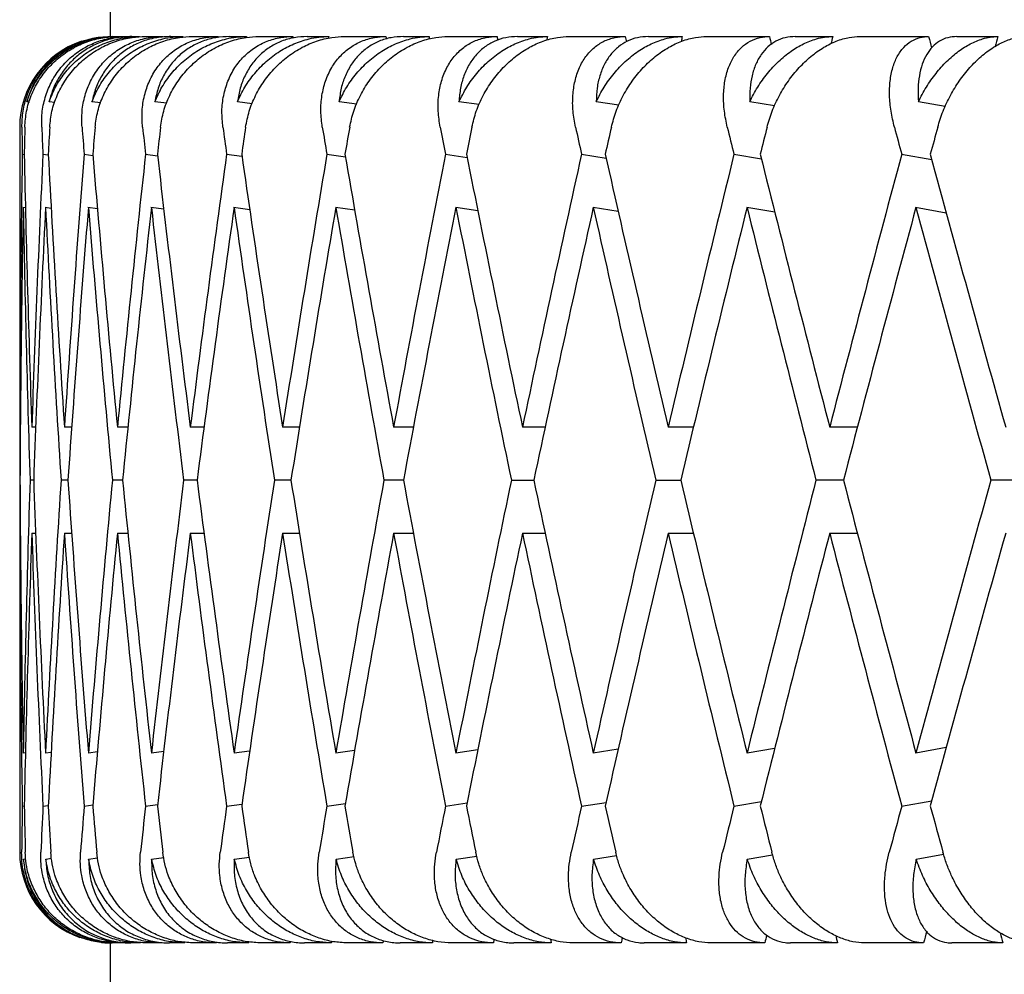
# Model space of a CAD drawing. Header units: millimetres. Extents: x 8 to 740, y 12 to 985.
# Tile 50 of 62: x 595.97 to 601.4, y 572.3 to 577.57. Entities that reach past the tile are written whole.
import ezdxf

# ---------------------------------------------------------------- set-up
doc = ezdxf.new("R2010")
doc.units = ezdxf.units.MM

msp = doc.modelspace()

# ---------------------------------------------------------------- linework, layer by layer
at = {"color": 7, "linetype": 'Continuous', "lineweight": 30}
for p, q in [((596.472, 581.4774), (596.472, 577.4774)), ((596.4839, 577.4774), (596.4456, 577.4743)), ((596.4839, 577.4774), (596.4994, 577.4774)), ((596.514, 577.4774), (596.5645, 577.4774)), ((596.5901, 577.4774), (596.6321, 577.4774)), ((596.6652, 577.4774), (596.7619, 577.4774)), ((596.8059, 577.4774), (596.8739, 577.4774)), ((596.9253, 577.4774), (597.0675, 577.4774)), ((597.1294, 577.4774), (597.2231, 577.4774)), ((597.2923, 577.4774), (597.4789, 577.4774)), ((597.5584, 577.4774), (597.6768, 577.4774)), ((597.7634, 577.4774), (597.9929, 577.4774)), ((598.0893, 577.4774), (598.2318, 577.4774)), ((598.335, 577.4774), (598.6057, 577.4774)), ((598.7184, 577.4774), (598.8837, 577.4774)), ((599.0028, 577.4774), (599.3127, 577.4774)), ((599.4407, 577.4774), (599.6276, 577.4774)), ((599.7617, 577.4774), (600.1084, 577.4774)), ((600.2507, 577.4774), (600.4579, 577.4774)), ((600.606, 577.4774), (600.9868, 577.4774)), ((601.1424, 577.4774), (601.3682, 577.4774)), ((596.0252, 577.1158), (596.0113, 577.1175)), ((596.1661, 577.1137), (596.1344, 577.1175)), ((596.4195, 577.1115), (596.3705, 577.1175)), ((596.7835, 577.1092), (596.7177, 577.1175)), ((597.2554, 577.1069), (597.1734, 577.1175)), ((597.8315, 577.1043), (597.7341, 577.1175)), ((598.5074, 577.1016), (598.3955, 577.1175)), ((599.278, 577.0986), (599.1527, 577.1175)), ((600.1373, 577.0951), (599.9998, 577.1175)), ((601.0788, 577.0912), (600.9304, 577.1175)), ((595.972, 576.9774), (595.972, 575.6147)), ((595.9862, 576.8276), (595.9971, 576.8263)), ((596.1003, 576.8276), (596.1298, 576.824)), ((596.3275, 576.8276), (596.3756, 576.8217)), ((596.6662, 576.8276), (596.7327, 576.8192)), ((597.1138, 576.8276), (597.1982, 576.8166)), ((597.6668, 576.8276), (597.7689, 576.8138)), ((598.3211, 576.8276), (598.4402, 576.8106)), ((599.0717, 576.8276), (599.2071, 576.8071)), ((599.9128, 576.8276), (600.0639, 576.803)), ((600.8381, 576.8276), (601.0042, 576.7981)), ((595.9885, 576.5355), (596.0041, 576.5336)), ((596.1118, 576.5355), (596.146, 576.5313)), ((596.3482, 576.5355), (596.401, 576.529)), ((596.696, 576.5355), (596.767, 576.5266)), ((597.1523, 576.5355), (597.2412, 576.5239)), ((597.7139, 576.5355), (597.8202, 576.5211)), ((598.3786, 576.5351), (598.499, 576.518)), ((599.1368, 576.5351), (599.2735, 576.5145)), ((599.983, 576.5355), (600.1377, 576.5103)), ((600.915, 576.5355), (601.0843, 576.5054)), ((595.9761, 575.3223), (595.9723, 575.3223)), ((596.061, 575.3223), (596.0387, 575.3223)), ((596.2593, 575.3223), (596.2187, 575.3223)), ((596.5697, 575.3223), (596.511, 575.3223)), ((596.9896, 575.3223), (596.9133, 575.3223)), ((597.516, 575.3223), (597.4227, 575.3223)), ((598.1442, 575.3223), (598.0351, 575.3223)), ((598.8706, 575.3223), (598.746, 575.3223)), ((599.6897, 575.3223), (599.55, 575.3223)), ((600.594, 575.3223), (600.4409, 575.3223)), ((595.9735, 575.0299), (595.972, 575.0299)), ((596.0491, 575.0299), (596.029, 575.0299)), ((596.2383, 575.0299), (596.1998, 575.0299)), ((596.5396, 575.0299), (596.4831, 575.0299)), ((596.9508, 575.0299), (596.8766, 575.0299)), ((597.4687, 575.0299), (597.3773, 575.0299)), ((598.0893, 575.0299), (597.9816, 575.0299)), ((598.6847, 575.0299), (598.808, 575.0299)), ((599.4813, 575.0299), (599.6193, 575.0299)), ((600.5169, 575.0299), (600.3654, 575.0299)), ((601.4942, 575.0299), (601.3302, 575.0299)), ((595.9723, 574.7375), (595.9754, 574.7375)), ((596.0387, 574.7375), (596.0603, 574.7375)), ((596.2187, 574.7375), (596.2586, 574.7375)), ((596.511, 574.7375), (596.569, 574.7375)), ((596.9133, 574.7375), (596.989, 574.7375)), ((597.4227, 574.7375), (597.5153, 574.7375)), ((598.0351, 574.7375), (598.1442, 574.7375)), ((598.746, 574.7375), (598.8706, 574.7375)), ((599.55, 574.7375), (599.6891, 574.7375)), ((600.4409, 574.7375), (600.5935, 574.7375)), ((595.972, 574.4452), (595.972, 572.9774)), ((596.0036, 573.5262), (595.9913, 573.5247)), ((596.1456, 573.5284), (596.1146, 573.5247)), ((596.4005, 573.5308), (596.3509, 573.5247)), ((596.7665, 573.5332), (596.6986, 573.5247)), ((597.2408, 573.5358), (597.1549, 573.5247)), ((597.8198, 573.5387), (597.7163, 573.5247)), ((598.499, 573.5418), (598.3786, 573.5247)), ((599.2735, 573.5453), (599.1368, 573.5247)), ((600.1373, 573.5494), (599.985, 573.5247)), ((601.084, 573.5543), (600.9169, 573.5247)), ((595.9862, 573.2323), (595.9971, 573.2336)), ((596.1003, 573.2323), (596.1298, 573.2358)), ((596.3275, 573.2323), (596.3756, 573.2382)), ((596.6662, 573.2323), (596.7327, 573.2406)), ((597.1138, 573.2323), (597.1982, 573.2432)), ((597.6668, 573.2323), (597.7689, 573.2461)), ((598.3211, 573.2323), (598.4402, 573.2492)), ((599.0717, 573.2323), (599.2071, 573.2527)), ((599.9128, 573.2323), (600.0639, 573.2568)), ((600.8381, 573.2323), (601.0042, 573.2617)), ((599.9861, 572.9401), (600.1262, 572.9629)), ((600.9178, 572.9401), (601.0692, 572.9669)), ((595.9927, 572.9401), (596.0059, 572.9417)), ((596.116, 572.9401), (596.1473, 572.9439)), ((596.3523, 572.9401), (596.4015, 572.9461)), ((596.6999, 572.9401), (596.7664, 572.9485)), ((597.1562, 572.9401), (597.2393, 572.9509)), ((597.7176, 572.9401), (597.8165, 572.9535)), ((598.3798, 572.9401), (598.4936, 572.9563)), ((599.1379, 572.9401), (599.2655, 572.9594)), ((596.4242, 572.4797), (596.4371, 572.4786)), ((596.4423, 572.4783), (596.472, 572.4774)), ((596.4759, 572.4774), (596.469, 572.478)), ((596.472, 572.4774), (596.472, 567.6774)), ((596.4759, 572.4774), (596.472, 572.4774)), ((596.5018, 572.4774), (596.4824, 572.4774)), ((596.5603, 572.4774), (596.517, 572.4774)), ((596.6378, 572.4774), (596.5853, 572.4774)), ((596.7544, 572.4774), (596.6715, 572.4774)), ((596.8829, 572.4774), (596.7978, 572.4774)), ((597.0567, 572.4774), (596.9349, 572.4774)), ((597.2353, 572.4774), (597.1181, 572.4774)), ((597.4649, 572.4774), (597.3051, 572.4774)), ((597.6922, 572.4774), (597.5439, 572.4774)), ((597.9759, 572.4774), (597.7793, 572.4774)), ((598.2501, 572.4774), (598.0718, 572.4774)), ((598.5858, 572.4774), (598.3539, 572.4774)), ((598.9049, 572.4774), (598.698, 572.4774)), ((599.29, 572.4774), (599.0245, 572.4774)), ((599.6515, 572.4774), (599.4175, 572.4774)), ((600.0831, 572.4774), (599.7861, 572.4774)), ((600.4843, 572.4774), (600.225, 572.4774)), ((600.959, 572.4774), (600.6328, 572.4774)), ((601.3969, 572.4774), (601.1143, 572.4774))]:
    msp.add_line(p, q, dxfattribs=at)
for centre, start, end in [((596.472, 576.9774), 108.5222, 180), ((596.472, 572.9774), 180, 250.4342)]:
    msp.add_arc(centre, 0.5, start, end, dxfattribs=at)
for centre, major_axis, ratio, start_param, end_param in [((610.972, 575.0299), (-5.5972, 39.794), 0.336135, 1.462078, 1.462212), ((610.972, 575.0299), (4.2731, 39.8107), 0.348049, 1.546663, 1.546794), ((610.972, 575.0299), (-6.8442, 39.7777), 0.321364, 1.454085, 1.454295), ((610.972, 575.0299), (5.5972, 39.794), 0.336135, 1.556567, 1.556816), ((610.972, 575.0299), (-8.0036, 39.764), 0.30407, 1.448197, 1.448553), ((610.972, 575.0299), (6.8442, 39.7777), 0.321364, 1.56456, 1.564939), ((610.972, 575.0299), (-9.0689, 39.7547), 0.284594, 1.444492, 1.445011), ((610.972, 575.0299), (8.0036, 39.764), 0.30407, 1.570448, 1.570968), ((610.972, 575.0299), (-10.0366, 39.7507), 0.263266, 1.442948, 1.443685), ((610.972, 575.0299), (9.0689, 39.7547), 0.284594, 1.574153, 1.574851), ((610.972, 575.0299), (-10.9055, 39.7521), 0.240393, 1.443469, 1.444573), ((610.972, 575.0299), (10.0366, 39.7507), 0.263266, 1.575697, 1.576714), ((610.972, 575.0299), (-11.676, 39.7583), 0.216249, 1.445901, 1.447494), ((610.972, 575.0299), (10.9055, 39.7521), 0.240393, 1.575176, 1.576564), ((610.972, 575.0299), (-1.5048, 41.2086), 0.362166, 1.510299, 1.513939), ((610.972, 574.4452), (0, 41.2122), 0.36397, 1.509314, 1.51296), ((610.972, 575.0299), (-2.9857, 41.1984), 0.356806, 1.497671, 1.501311), ((610.972, 574.4452), (1.5048, 41.2086), 0.362166, 1.522538, 1.526185), ((610.972, 575.0299), (-4.4205, 41.1834), 0.348049, 1.486183, 1.489822), ((610.972, 574.4452), (2.9857, 41.1984), 0.356806, 1.535166, 1.538813), ((610.972, 575.0299), (-5.7903, 41.1662), 0.336135, 1.47628, 1.479919), ((610.972, 574.4452), (4.4205, 41.1834), 0.348049, 1.546655, 1.550301), ((610.972, 575.0299), (-7.0802, 41.1493), 0.321364, 1.468286, 1.471925), ((610.972, 574.4452), (5.7903, 41.1662), 0.336135, 1.556558, 1.560204), ((610.972, 575.0299), (-8.2795, 41.1352), 0.30407, 1.462398, 1.466037), ((610.972, 574.4452), (7.0802, 41.1493), 0.321364, 1.564551, 1.568198), ((610.972, 575.0299), (-9.3816, 41.1256), 0.284594, 1.458693, 1.462332), ((610.972, 574.4452), (8.2795, 41.1352), 0.30407, 1.570439, 1.574086), ((610.972, 575.0299), (-10.3827, 41.1214), 0.263266, 1.45715, 1.460789), ((610.972, 574.4452), (9.3816, 41.1256), 0.284594, 1.574144, 1.577791), ((610.972, 575.0299), (-11.2816, 41.1228), 0.240393, 1.45767, 1.461309), ((610.972, 574.4452), (10.3827, 41.1214), 0.263266, 1.575688, 1.579334), ((610.972, 575.0299), (-12.0787, 41.1293), 0.216249, 1.460102, 1.463741), ((610.972, 574.4452), (11.2816, 41.1228), 0.240393, 1.575167, 1.578814), ((610.972, 575.0299), (0, 41.2122), 0.36397, 1.527163, 1.563702), ((610.972, 575.6147), (-1.5048, 41.2086), 0.362166, 1.528142, 1.564666), ((610.972, 575.0299), (1.5048, 41.2086), 0.362166, 1.540388, 1.576926), ((610.972, 575.6147), (-2.9857, 41.1984), 0.356806, 1.515514, 1.552038), ((610.972, 575.0299), (2.9857, 41.1984), 0.356806, 1.553016, 1.589554), ((610.972, 575.6147), (-4.4205, 41.1834), 0.348049, 1.504025, 1.54055), ((610.972, 575.0299), (4.4205, 41.1834), 0.348049, 1.564504, 1.601043), ((610.972, 575.6147), (-5.7903, 41.1662), 0.336135, 1.494122, 1.530647), ((610.972, 575.0299), (5.7903, 41.1662), 0.336135, 1.574407, 1.610946), ((610.972, 575.6147), (-7.0802, 41.1493), 0.321364, 1.486128, 1.522653), ((610.972, 575.0299), (7.0802, 41.1493), 0.321364, 1.582401, 1.618939), ((610.972, 575.6147), (-8.2795, 41.1352), 0.30407, 1.48024, 1.516765), ((610.972, 575.0299), (8.2795, 41.1352), 0.30407, 1.588289, 1.624828), ((610.972, 575.6147), (-9.3816, 41.1256), 0.284594, 1.476535, 1.51306), ((610.972, 575.0299), (9.3816, 41.1256), 0.284594, 1.591994, 1.628533), ((610.972, 575.6147), (-10.3827, 41.1214), 0.263266, 1.474992, 1.511517), ((610.972, 575.0299), (10.3827, 41.1214), 0.263266, 1.593537, 1.630076), ((610.972, 575.6147), (-11.2816, 41.1228), 0.240393, 1.475512, 1.512037), ((610.972, 575.0299), (11.2816, 41.1228), 0.240393, 1.593017, 1.629555), ((610.972, 575.6147), (-12.0787, 41.1293), 0.216249, 1.477944, 1.514469), ((610.972, 574.4452), (0, 41.2122), 0.36397, 1.520064, 1.556607), ((610.972, 575.0299), (-1.5048, 41.2086), 0.362166, 1.521043, 1.557572), ((610.972, 574.4452), (1.5048, 41.2086), 0.362166, 1.533289, 1.569831), ((610.972, 575.0299), (-2.9857, 41.1984), 0.356806, 1.508415, 1.544944), ((610.972, 574.4452), (2.9857, 41.1984), 0.356806, 1.545916, 1.582459), ((610.972, 575.0299), (-4.4205, 41.1834), 0.348049, 1.496927, 1.533455), ((610.972, 574.4452), (4.4205, 41.1834), 0.348049, 1.557405, 1.593948), ((610.972, 575.0299), (-5.7903, 41.1662), 0.336135, 1.487024, 1.523552), ((610.972, 574.4452), (5.7903, 41.1662), 0.336135, 1.567308, 1.603851), ((610.972, 575.0299), (-7.0802, 41.1493), 0.321364, 1.47903, 1.515559), ((610.972, 574.4452), (7.0802, 41.1493), 0.321364, 1.575302, 1.611844), ((610.972, 575.0299), (-8.2795, 41.1352), 0.30407, 1.473142, 1.509671), ((610.972, 574.4452), (8.2795, 41.1352), 0.30407, 1.581188, 1.617733), ((610.972, 575.0299), (-9.3816, 41.1256), 0.284594, 1.469434, 1.505966), ((610.972, 574.4452), (9.3816, 41.1256), 0.284594, 1.584893, 1.621438), ((610.972, 575.0299), (-10.3827, 41.1214), 0.263266, 1.46789, 1.504422), ((610.972, 574.4452), (10.3827, 41.1214), 0.263266, 1.586438, 1.622981), ((610.972, 575.0299), (-11.2816, 41.1228), 0.240393, 1.468414, 1.504943), ((610.972, 574.4452), (11.2816, 41.1228), 0.240393, 1.585918, 1.622461), ((610.972, 575.0299), (-12.0787, 41.1293), 0.216249, 1.470846, 1.507375), ((610.972, 575.6147), (0, 41.2122), 0.36397, 1.570796, 1.577891), ((610.972, 575.0299), (0, 41.2122), 0.36397, 1.563701, 1.570796), ((610.972, 575.0299), (0, 41.2122), 0.36397, 1.570796, 1.577891), ((610.972, 575.6147), (0, 41.2122), 0.36397, 1.584986, 1.621531), ((610.972, 575.0299), (1.5048, 41.2086), 0.362166, 1.584021, 1.620553), ((610.972, 575.6147), (-1.5048, 41.2086), 0.362166, 1.571761, 1.608306), ((610.972, 575.0299), (2.9857, 41.1984), 0.356806, 1.596649, 1.633181), ((610.972, 575.6147), (-2.9857, 41.1984), 0.356806, 1.559133, 1.595678), ((610.972, 575.0299), (4.4205, 41.1834), 0.348049, 1.608137, 1.644669), ((610.972, 575.6147), (-4.4205, 41.1834), 0.348049, 1.547645, 1.58419), ((610.972, 575.0299), (5.7903, 41.1662), 0.336135, 1.61804, 1.654572), ((610.972, 575.6147), (-5.7903, 41.1662), 0.336135, 1.537742, 1.574287), ((610.972, 575.0299), (7.0802, 41.1493), 0.321364, 1.626034, 1.662566), ((610.972, 575.6147), (-7.0802, 41.1493), 0.321364, 1.529748, 1.566293), ((610.972, 575.0299), (8.2795, 41.1352), 0.30407, 1.631922, 1.668454), ((610.972, 575.6147), (-8.2795, 41.1352), 0.30407, 1.52386, 1.560405), ((610.972, 575.0299), (9.3816, 41.1256), 0.284594, 1.635627, 1.672159), ((610.972, 575.6147), (-9.3816, 41.1256), 0.284594, 1.520155, 1.5567), ((610.972, 575.0299), (10.3827, 41.1214), 0.263266, 1.63717, 1.673702), ((610.972, 575.6147), (-10.3827, 41.1214), 0.263266, 1.518612, 1.555157), ((610.972, 575.0299), (11.2816, 41.1228), 0.240393, 1.63665, 1.673182), ((610.972, 575.6147), (-11.2816, 41.1228), 0.240393, 1.519132, 1.555677), ((610.972, 575.0299), (12.0787, 41.1293), 0.216249, 1.634218, 1.67075), ((610.972, 574.4452), (0, 41.2122), 0.36397, 1.563702, 1.570796), ((610.972, 575.0299), (0, 41.2122), 0.36397, 1.577891, 1.61443), ((610.972, 574.4452), (1.5048, 41.2086), 0.362166, 1.576926, 1.613451), ((610.972, 575.0299), (-1.5048, 41.2086), 0.362166, 1.564666, 1.601205), ((610.972, 574.4452), (2.9857, 41.1984), 0.356806, 1.589554, 1.626079), ((610.972, 575.0299), (-2.9857, 41.1984), 0.356806, 1.552038, 1.588577), ((610.972, 574.4452), (4.4205, 41.1834), 0.348049, 1.601043, 1.637567), ((610.972, 575.0299), (-4.4205, 41.1834), 0.348049, 1.54055, 1.577089), ((610.972, 574.4452), (5.7903, 41.1662), 0.336135, 1.610946, 1.647471), ((610.972, 575.0299), (-5.7903, 41.1662), 0.336135, 1.530647, 1.567186), ((610.972, 574.4452), (7.0802, 41.1493), 0.321364, 1.618939, 1.655464), ((610.972, 575.0299), (-7.0802, 41.1493), 0.321364, 1.522653, 1.559192), ((610.972, 574.4452), (8.2795, 41.1352), 0.30407, 1.624828, 1.661352), ((610.972, 575.0299), (-8.2795, 41.1352), 0.30407, 1.516765, 1.553304), ((610.972, 574.4452), (9.3816, 41.1256), 0.284594, 1.628533, 1.665057), ((610.972, 575.0299), (-9.3816, 41.1256), 0.284594, 1.51306, 1.549599), ((610.972, 574.4452), (10.3827, 41.1214), 0.263266, 1.630076, 1.666601), ((610.972, 575.0299), (-10.3827, 41.1214), 0.263266, 1.511517, 1.548055), ((610.972, 574.4452), (11.2816, 41.1228), 0.240393, 1.629555, 1.66608), ((610.972, 575.0299), (-11.2816, 41.1228), 0.240393, 1.512037, 1.548576), ((610.972, 574.4452), (12.0787, 41.1293), 0.216249, 1.627123, 1.663648), ((610.972, 575.0299), (1.5048, 41.2086), 0.362166, 1.627654, 1.633845), ((610.972, 575.6147), (0, 41.2122), 0.36397, 1.628633, 1.634833), ((610.972, 575.0299), (2.9857, 41.1984), 0.356806, 1.640282, 1.646473), ((610.972, 575.6147), (-1.5048, 41.2086), 0.362166, 1.615408, 1.621608), ((610.972, 575.0299), (4.4205, 41.1834), 0.348049, 1.651771, 1.657962), ((610.972, 575.6147), (-2.9857, 41.1984), 0.356806, 1.60278, 1.60898), ((610.972, 575.0299), (5.7903, 41.1662), 0.336135, 1.661674, 1.667865), ((610.972, 575.6147), (-4.4205, 41.1834), 0.348049, 1.591292, 1.597492), ((610.972, 575.0299), (7.0802, 41.1493), 0.321364, 1.669667, 1.675858), ((610.972, 575.6147), (-5.7903, 41.1662), 0.336135, 1.581389, 1.587589), ((610.972, 575.0299), (8.2795, 41.1352), 0.30407, 1.675555, 1.681747), ((610.972, 575.6147), (-7.0802, 41.1493), 0.321364, 1.573395, 1.579595), ((610.972, 575.0299), (9.3816, 41.1256), 0.284594, 1.67926, 1.685452), ((610.972, 575.6147), (-8.2795, 41.1352), 0.30407, 1.567507, 1.573707), ((610.972, 575.0299), (10.3827, 41.1214), 0.263266, 1.680804, 1.686995), ((610.972, 575.6147), (-9.3816, 41.1256), 0.284594, 1.563802, 1.570002), ((610.972, 575.0299), (11.2816, 41.1228), 0.240393, 1.680283, 1.686474), ((610.972, 575.6147), (-10.3827, 41.1214), 0.263266, 1.562258, 1.568459), ((610.972, 575.0299), (12.0787, 41.1293), 0.216249, 1.677851, 1.684042), ((610.972, 575.6147), (-11.2816, 41.1228), 0.240393, 1.562779, 1.568979), ((610.972, 575.0299), (11.676, 39.7583), 0.216249, 1.696713, 1.698334), ((610.972, 575.0299), (-10.9055, 39.7521), 0.240393, 1.567674, 1.569058), ((610.972, 575.0299), (5.5972, 39.794), 0.336135, 1.68201, 1.682156), ((610.972, 575.0299), (-4.2731, 39.8107), 0.348049, 1.597424, 1.597571), ((610.972, 575.0299), (6.8442, 39.7777), 0.321364, 1.689909, 1.69015), ((610.972, 575.0299), (-5.5972, 39.794), 0.336135, 1.58743, 1.587668), ((610.972, 575.0299), (8.0036, 39.764), 0.30407, 1.695695, 1.696038), ((610.972, 575.0299), (-6.8442, 39.7777), 0.321364, 1.5793, 1.579674), ((610.972, 575.0299), (9.0689, 39.7547), 0.284594, 1.699244, 1.699743), ((610.972, 575.0299), (-8.0036, 39.764), 0.30407, 1.573265, 1.573786), ((610.972, 575.0299), (10.0366, 39.7507), 0.263266, 1.700523, 1.701286), ((610.972, 575.0299), (-9.0689, 39.7547), 0.284594, 1.569383, 1.570081), ((610.972, 575.0299), (10.9055, 39.7521), 0.240393, 1.699697, 1.700766), ((610.972, 575.0299), (-10.0366, 39.7507), 0.263266, 1.567522, 1.568538)]:
    msp.add_ellipse(centre, major_axis=major_axis, ratio=ratio, start_param=start_param, end_param=end_param, dxfattribs=at)
for points, knots in [([(595.984, 576.9774), (595.985, 577.0067), (595.9872, 577.066), (596.0103, 577.1519), (596.0477, 577.2334), (596.099, 577.3061), (596.1634, 577.369), (596.2365, 577.4183), (596.3174, 577.4536), (596.3978, 577.4739), (596.4521, 577.4763), (596.4768, 577.4774)], [0, 0, 0, 0, 0.114542, 0.23238, 0.34693, 0.464926, 0.577123, 0.692931, 0.799182, 0.908911, 1, 1, 1, 1]), ([(596.0003, 576.9774), (596.0025, 577.0067), (596.0069, 577.0662), (596.0333, 577.1522), (596.074, 577.2337), (596.1284, 577.3064), (596.1956, 577.3694), (596.2712, 577.4188), (596.3542, 577.4541), (596.4355, 577.4741), (596.4898, 577.4764), (596.514, 577.4774)], [0, 0, 0, 0, 0.114606, 0.23252, 0.347132, 0.465168, 0.577786, 0.694016, 0.800844, 0.911181, 1, 1, 1, 1]), ([(596.0113, 577.1175), (596.0212, 577.1446), (596.0414, 577.1997), (596.0893, 577.2746), (596.1496, 577.3419), (596.2203, 577.3969), (596.2999, 577.4392), (596.3745, 577.4634), (596.4419, 577.4755), (596.4801, 577.4768), (596.4994, 577.4774)], [0, 0, 0, 0, 0.137628, 0.279151, 0.416817, 0.558784, 0.691042, 0.827634, 0.913195, 1, 1, 1, 1]), ([(596.4406, 577.4739), (596.4284, 577.4732), (596.3889, 577.4709), (596.3252, 577.4531), (596.2515, 577.4219), (596.1846, 577.3788), (596.125, 577.3252), (596.0754, 577.2628), (596.0358, 577.1932), (596.0195, 577.1429), (596.0113, 577.1175)], [0, 0, 0, 0, 0.059139, 0.192754, 0.322444, 0.455671, 0.589774, 0.727363, 0.862078, 1, 1, 1, 1]), ([(596.0933, 576.9774), (596.0934, 577.0067), (596.0936, 577.066), (596.1137, 577.1519), (596.1481, 577.2334), (596.1966, 577.3061), (596.2582, 577.369), (596.3288, 577.4183), (596.4077, 577.4536), (596.4865, 577.4739), (596.5402, 577.4763), (596.5645, 577.4774)], [0, 0, 0, 0, 0.114542, 0.23238, 0.34693, 0.464926, 0.577123, 0.692931, 0.799182, 0.908911, 1, 1, 1, 1]), ([(596.1344, 577.1175), (596.1452, 577.1446), (596.167, 577.1997), (596.2171, 577.2746), (596.2794, 577.3419), (596.3515, 577.3969), (596.4321, 577.4392), (596.5072, 577.4634), (596.5748, 577.4755), (596.6129, 577.4768), (596.6321, 577.4774)], [0, 0, 0, 0, 0.137628, 0.279151, 0.416817, 0.558784, 0.691042, 0.827634, 0.913195, 1, 1, 1, 1]), ([(596.5901, 577.4774), (596.5638, 577.4761), (596.5104, 577.4736), (596.434, 577.4534), (596.3622, 577.4218), (596.2974, 577.3789), (596.2402, 577.3252), (596.1932, 577.2628), (596.1562, 577.1932), (596.1418, 577.1429), (596.1344, 577.1175)], [0, 0, 0, 0, 0.121172, 0.245978, 0.367117, 0.49156, 0.616821, 0.745339, 0.871171, 1, 1, 1, 1]), ([(596.1376, 576.9774), (596.1407, 577.0067), (596.147, 577.0662), (596.176, 577.1522), (596.2192, 577.2337), (596.2757, 577.3064), (596.3446, 577.3694), (596.4214, 577.4188), (596.5053, 577.4541), (596.5869, 577.4741), (596.6411, 577.4764), (596.6652, 577.4774)], [0, 0, 0, 0, 0.114606, 0.23252, 0.347132, 0.465168, 0.577786, 0.694016, 0.800844, 0.911181, 1, 1, 1, 1]), ([(596.3158, 576.9774), (596.315, 577.0067), (596.3133, 577.066), (596.3302, 577.1519), (596.3613, 577.2334), (596.4065, 577.3061), (596.4649, 577.369), (596.5327, 577.4183), (596.6089, 577.4536), (596.6856, 577.4739), (596.7381, 577.4763), (596.7619, 577.4774)], [0, 0, 0, 0, 0.1145416, 0.23238, 0.3469304, 0.4649256, 0.5771225, 0.6929312, 0.7991817, 0.9089106, 1, 1, 1, 1]), ([(596.3705, 577.1175), (596.382, 577.1446), (596.4053, 577.1997), (596.4572, 577.2746), (596.5209, 577.3419), (596.594, 577.3969), (596.675, 577.4392), (596.75, 577.4634), (596.8172, 577.4755), (596.8549, 577.4768), (596.8739, 577.4774)], [0, 0, 0, 0, 0.137628, 0.279151, 0.416817, 0.558784, 0.691042, 0.827634, 0.913195, 1, 1, 1, 1]), ([(596.8059, 577.4774), (596.7801, 577.4761), (596.7278, 577.4736), (596.6535, 577.4534), (596.5841, 577.4218), (596.522, 577.3789), (596.4676, 577.3252), (596.4235, 577.2628), (596.3894, 577.1932), (596.3769, 577.1429), (596.3705, 577.1175)], [0, 0, 0, 0, 0.121172, 0.245978, 0.367117, 0.49156, 0.616821, 0.745339, 0.871171, 1, 1, 1, 1]), ([(596.3878, 576.9774), (596.3918, 577.0067), (596.3999, 577.0662), (596.4314, 577.1522), (596.4766, 577.2337), (596.5348, 577.3064), (596.6049, 577.3694), (596.6824, 577.4188), (596.7665, 577.4541), (596.8478, 577.4741), (596.9014, 577.4764), (596.9253, 577.4774)], [0, 0, 0, 0, 0.114606, 0.23252, 0.347132, 0.465168, 0.577786, 0.694016, 0.800844, 0.911181, 1, 1, 1, 1]), ([(596.6499, 576.9774), (596.6481, 577.0067), (596.6446, 577.066), (596.6582, 577.1519), (596.6858, 577.2334), (596.7274, 577.3061), (596.7821, 577.369), (596.8464, 577.4183), (596.9194, 577.4536), (596.9933, 577.4739), (597.0443, 577.4763), (597.0675, 577.4774)], [0, 0, 0, 0, 0.114542, 0.23238, 0.34693, 0.464926, 0.577123, 0.692931, 0.799182, 0.908911, 1, 1, 1, 1]), ([(596.7177, 577.1175), (596.7299, 577.1446), (596.7545, 577.1997), (596.8078, 577.2746), (596.8725, 577.3419), (596.9459, 577.3969), (597.0268, 577.4392), (597.1011, 577.4634), (597.1674, 577.4755), (597.2044, 577.4768), (597.2231, 577.4774)], [0, 0, 0, 0, 0.137628, 0.279151, 0.416817, 0.558784, 0.691042, 0.827634, 0.913195, 1, 1, 1, 1]), ([(597.1294, 577.4774), (597.1044, 577.4761), (597.0536, 577.4736), (596.982, 577.4534), (596.9155, 577.4218), (596.8565, 577.3789), (596.8053, 577.3252), (596.7645, 577.2628), (596.7336, 577.1932), (596.7231, 577.1429), (596.7177, 577.1175)], [0, 0, 0, 0, 0.121172, 0.245978, 0.367117, 0.49156, 0.616821, 0.745339, 0.871171, 1, 1, 1, 1]), ([(596.749, 576.9774), (596.7539, 577.0067), (596.7637, 577.0662), (596.7973, 577.1522), (596.8443, 577.2337), (596.9037, 577.3064), (596.9746, 577.3694), (597.0522, 577.4188), (597.1358, 577.4541), (597.2162, 577.4741), (597.2688, 577.4764), (597.2923, 577.4774)], [0, 0, 0, 0, 0.114606, 0.23252, 0.347132, 0.465168, 0.577786, 0.694016, 0.800844, 0.911181, 1, 1, 1, 1]), ([(597.093, 576.9774), (597.0903, 577.0067), (597.0848, 577.066), (597.0951, 577.1519), (597.119, 577.2334), (597.1566, 577.3061), (597.2073, 577.369), (597.2676, 577.4183), (597.3368, 577.4536), (597.4074, 577.4739), (597.4566, 577.4763), (597.4789, 577.4774)], [0, 0, 0, 0, 0.114542, 0.23238, 0.34693, 0.464926, 0.577123, 0.692931, 0.799182, 0.908911, 1, 1, 1, 1]), ([(597.1734, 577.1175), (597.1861, 577.1446), (597.2119, 577.1997), (597.2662, 577.2746), (597.3313, 577.3419), (597.4046, 577.3969), (597.4846, 577.4392), (597.5577, 577.4634), (597.6226, 577.4755), (597.6587, 577.4768), (597.6768, 577.4774)], [0, 0, 0, 0, 0.137628, 0.279151, 0.416817, 0.558784, 0.691042, 0.827634, 0.913195, 1, 1, 1, 1]), ([(597.5584, 577.4774), (597.5342, 577.4761), (597.4853, 577.4736), (597.4169, 577.4534), (597.3539, 577.4218), (597.2984, 577.3789), (597.2509, 577.3252), (597.2136, 577.2628), (597.1862, 577.1932), (597.1777, 577.1429), (597.1734, 577.1175)], [0, 0, 0, 0, 0.121172, 0.245978, 0.367117, 0.49156, 0.616821, 0.745339, 0.871171, 1, 1, 1, 1]), ([(597.2184, 576.9774), (597.2241, 577.0067), (597.2357, 577.0662), (597.2712, 577.1522), (597.3196, 577.2337), (597.3798, 577.3064), (597.4507, 577.3694), (597.5279, 577.4188), (597.6103, 577.4541), (597.6892, 577.4741), (597.7405, 577.4764), (597.7634, 577.4774)], [0, 0, 0, 0, 0.114606, 0.23252, 0.347132, 0.465168, 0.577786, 0.694016, 0.800844, 0.911181, 1, 1, 1, 1]), ([(597.6417, 576.9774), (597.6381, 577.0067), (597.6308, 577.066), (597.6376, 577.1519), (597.6575, 577.2334), (597.691, 577.3061), (597.7372, 577.369), (597.7931, 577.4183), (597.858, 577.4536), (597.9248, 577.4739), (597.9716, 577.4763), (597.9929, 577.4774)], [0, 0, 0, 0, 0.1145416, 0.23238, 0.3469304, 0.4649256, 0.5771225, 0.6929312, 0.7991817, 0.9089106, 1, 1, 1, 1]), ([(597.7341, 577.1175), (597.7473, 577.1446), (597.774, 577.1997), (597.8289, 577.2746), (597.894, 577.3419), (597.9665, 577.3969), (598.0451, 577.4392), (598.1165, 577.4634), (598.1794, 577.4755), (598.2143, 577.4768), (598.2318, 577.4774)], [0, 0, 0, 0, 0.137628, 0.279151, 0.416817, 0.558784, 0.691042, 0.827634, 0.913195, 1, 1, 1, 1]), ([(598.0893, 577.4774), (598.0664, 577.4761), (598.0197, 577.4736), (597.9551, 577.4534), (597.8959, 577.4218), (597.8444, 577.3789), (597.8008, 577.3252), (597.7674, 577.2628), (597.7437, 577.1932), (597.7373, 577.1429), (597.7341, 577.1175)], [0, 0, 0, 0, 0.121172, 0.245978, 0.367117, 0.49156, 0.616821, 0.745339, 0.871171, 1, 1, 1, 1]), ([(597.7925, 576.9774), (597.799, 577.0067), (597.8122, 577.0662), (597.8493, 577.1522), (597.8988, 577.2337), (597.9593, 577.3064), (598.0298, 577.3694), (598.1059, 577.4188), (598.1866, 577.4541), (598.2634, 577.4741), (598.3129, 577.4764), (598.335, 577.4774)], [0, 0, 0, 0, 0.1146065, 0.2325198, 0.3471316, 0.4651683, 0.577786, 0.6940158, 0.8008443, 0.911181, 1, 1, 1, 1]), ([(598.2918, 576.9774), (598.2874, 577.0067), (598.2783, 577.066), (598.2816, 577.1519), (598.2975, 577.2334), (598.3264, 577.3061), (598.3678, 577.369), (598.4189, 577.4183), (598.479, 577.4536), (598.5414, 577.4739), (598.5857, 577.4763), (598.6057, 577.4774)], [0, 0, 0, 0, 0.114542, 0.23238, 0.34693, 0.464926, 0.577123, 0.692931, 0.799182, 0.908911, 1, 1, 1, 1]), ([(598.3955, 577.1175), (598.4091, 577.1446), (598.4366, 577.1997), (598.4917, 577.2746), (598.5562, 577.3419), (598.6274, 577.3969), (598.704, 577.4392), (598.773, 577.4634), (598.8336, 577.4755), (598.8669, 577.4768), (598.8837, 577.4774)], [0, 0, 0, 0, 0.137628, 0.279151, 0.416817, 0.558784, 0.691042, 0.827634, 0.913195, 1, 1, 1, 1]), ([(598.7184, 577.4774), (598.6967, 577.4761), (598.6526, 577.4736), (598.5922, 577.4534), (598.5375, 577.4218), (598.4903, 577.3789), (598.4511, 577.3252), (598.4218, 577.2628), (598.4019, 577.1932), (598.3977, 577.1429), (598.3955, 577.1175)], [0, 0, 0, 0, 0.121172, 0.245978, 0.367117, 0.49156, 0.616821, 0.745339, 0.871171, 1, 1, 1, 1]), ([(598.467, 576.9774), (598.4742, 577.0067), (598.4888, 577.0662), (598.5274, 577.1522), (598.5774, 577.2337), (598.6378, 577.3064), (598.7074, 577.3694), (598.7818, 577.4188), (598.8602, 577.4541), (598.9343, 577.4741), (598.9817, 577.4764), (599.0028, 577.4774)], [0, 0, 0, 0, 0.114606, 0.23252, 0.347132, 0.465168, 0.577786, 0.694016, 0.800844, 0.911181, 1, 1, 1, 1]), ([(599.0385, 576.9774), (599.0332, 577.0067), (599.0224, 577.066), (599.0222, 577.1519), (599.0339, 577.2334), (599.0581, 577.3061), (599.0944, 577.369), (599.1403, 577.4183), (599.1951, 577.4536), (599.2527, 577.4739), (599.294, 577.4763), (599.3127, 577.4774)], [0, 0, 0, 0, 0.1145416, 0.23238, 0.3469304, 0.4649256, 0.5771225, 0.6929312, 0.7991817, 0.9089106, 1, 1, 1, 1]), ([(599.1527, 577.1175), (599.1665, 577.1446), (599.1945, 577.1997), (599.2494, 577.2746), (599.3129, 577.3419), (599.3822, 577.3969), (599.4563, 577.4392), (599.5224, 577.4634), (599.5802, 577.4755), (599.6118, 577.4768), (599.6276, 577.4774)], [0, 0, 0, 0, 0.137628, 0.279151, 0.416817, 0.558784, 0.691042, 0.827634, 0.913195, 1, 1, 1, 1]), ([(599.4407, 577.4774), (599.4204, 577.4761), (599.3793, 577.4736), (599.3236, 577.4534), (599.2736, 577.4218), (599.2312, 577.3789), (599.1966, 577.3252), (599.1716, 577.2628), (599.1557, 577.1932), (599.1537, 577.1429), (599.1527, 577.1175)], [0, 0, 0, 0, 0.1211723, 0.2459781, 0.3671171, 0.4915599, 0.6168215, 0.7453387, 0.8711714, 1, 1, 1, 1]), ([(599.2365, 576.9774), (599.2444, 577.0067), (599.2605, 577.0662), (599.3001, 577.1522), (599.3504, 577.2337), (599.4102, 577.3064), (599.4784, 577.3694), (599.5506, 577.4188), (599.626, 577.4541), (599.6967, 577.4741), (599.7417, 577.4764), (599.7617, 577.4774)], [0, 0, 0, 0, 0.114606, 0.23252, 0.347132, 0.465168, 0.577786, 0.694016, 0.800844, 0.911181, 1, 1, 1, 1]), ([(599.876, 576.9774), (599.8699, 577.0067), (599.8575, 577.066), (599.8537, 577.1519), (599.8611, 577.2334), (599.8805, 577.3061), (599.9114, 577.369), (599.9517, 577.4183), (600.0008, 577.4536), (600.0531, 577.4739), (600.0911, 577.4763), (600.1084, 577.4774)], [0, 0, 0, 0, 0.114542, 0.23238, 0.34693, 0.464926, 0.577123, 0.692931, 0.799182, 0.908911, 1, 1, 1, 1]), ([(600.2507, 577.4774), (600.2321, 577.4761), (600.1943, 577.4736), (600.1437, 577.4534), (600.0988, 577.4218), (600.0615, 577.3789), (600.0317, 577.3252), (600.0112, 577.2628), (599.9994, 577.1932), (599.9997, 577.1429), (599.9998, 577.1175)], [0, 0, 0, 0, 0.121172, 0.245978, 0.367117, 0.49156, 0.616821, 0.745339, 0.871171, 1, 1, 1, 1]), ([(599.9998, 577.1175), (600.0138, 577.1446), (600.0421, 577.1997), (600.0963, 577.2746), (600.1583, 577.3419), (600.2253, 577.3969), (600.2962, 577.4392), (600.359, 577.4634), (600.4135, 577.4755), (600.443, 577.4768), (600.4579, 577.4774)], [0, 0, 0, 0, 0.137628, 0.279151, 0.416817, 0.558784, 0.691042, 0.827634, 0.913195, 1, 1, 1, 1]), ([(600.0954, 576.9774), (600.104, 577.0067), (600.1212, 577.0662), (600.1616, 577.1522), (600.2119, 577.2337), (600.2706, 577.3064), (600.3368, 577.3694), (600.4062, 577.4188), (600.4781, 577.4541), (600.545, 577.4741), (600.5872, 577.4764), (600.606, 577.4774)], [0, 0, 0, 0, 0.114606, 0.23252, 0.347132, 0.465168, 0.577786, 0.694016, 0.800844, 0.911181, 1, 1, 1, 1]), ([(600.7979, 576.9774), (600.7911, 577.0067), (600.7771, 577.066), (600.7698, 577.1519), (600.7729, 577.2334), (600.7873, 577.3061), (600.8125, 577.369), (600.8469, 577.4183), (600.89, 577.4536), (600.9367, 577.4739), (600.9711, 577.4763), (600.9868, 577.4774)], [0, 0, 0, 0, 0.114542, 0.23238, 0.34693, 0.464926, 0.577123, 0.692931, 0.799182, 0.908911, 1, 1, 1, 1]), ([(601.1424, 577.4774), (601.1255, 577.4761), (601.0912, 577.4736), (601.0462, 577.4534), (601.0068, 577.4218), (600.9747, 577.3789), (600.9501, 577.3252), (600.9343, 577.2628), (600.9267, 577.1932), (600.9292, 577.1429), (600.9304, 577.1175)], [0, 0, 0, 0, 0.121172, 0.245978, 0.367117, 0.49156, 0.616821, 0.745339, 0.871171, 1, 1, 1, 1]), ([(600.9304, 577.1175), (600.9444, 577.1446), (600.9729, 577.1997), (601.026, 577.2746), (601.086, 577.3419), (601.1501, 577.3969), (601.2173, 577.4392), (601.2763, 577.4634), (601.3271, 577.4755), (601.3544, 577.4768), (601.3682, 577.4774)], [0, 0, 0, 0, 0.137628, 0.279151, 0.416817, 0.558784, 0.691042, 0.827634, 0.913195, 1, 1, 1, 1]), ([(601.0371, 576.9774), (601.0462, 577.0067), (601.0646, 577.0662), (601.1054, 577.1522), (601.1552, 577.2337), (601.2124, 577.3064), (601.2761, 577.3694), (601.3422, 577.4188), (601.41, 577.4541), (601.4727, 577.4741), (601.5117, 577.4764), (601.5291, 577.4774)], [0, 0, 0, 0, 0.114606, 0.23252, 0.347132, 0.465168, 0.577786, 0.694016, 0.800844, 0.911181, 1, 1, 1, 1]), ([(596.3552, 572.494), (596.3421, 572.4969), (596.3031, 572.5057), (596.2423, 572.5339), (596.1748, 572.5765), (596.1147, 572.6306), (596.0637, 572.6946), (596.0231, 572.7677), (595.9977, 572.8414), (595.9841, 572.912), (595.983, 572.9555), (595.9825, 572.9774)], [0, 0, 0, 0, 0.058786, 0.175415, 0.295207, 0.416158, 0.540248, 0.668256, 0.799672, 0.899078, 1, 1, 1, 1]), ([(596.517, 572.4774), (596.4899, 572.4787), (596.4349, 572.4812), (596.3551, 572.5018), (596.2794, 572.5337), (596.21, 572.5772), (596.1475, 572.6315), (596.0937, 572.696), (596.0503, 572.7697), (596.0224, 572.8433), (596.0066, 572.9134), (596.004, 572.9559), (596.0027, 572.9774)], [0, 0, 0, 0, 0.099346, 0.201688, 0.301, 0.402993, 0.506234, 0.612154, 0.721444, 0.833657, 0.916225, 1, 1, 1, 1]), ([(596.5603, 572.4774), (596.5338, 572.4787), (596.48, 572.4812), (596.4032, 572.5016), (596.331, 572.5334), (596.2658, 572.5766), (596.2081, 572.6306), (596.1597, 572.6946), (596.1219, 572.7677), (596.0992, 572.8414), (596.088, 572.912), (596.0883, 572.9555), (596.0885, 572.9774)], [0, 0, 0, 0, 0.099032, 0.201043, 0.300045, 0.401731, 0.504401, 0.609736, 0.718397, 0.82995, 0.914331, 1, 1, 1, 1]), ([(596.6715, 572.4774), (596.6445, 572.4787), (596.5896, 572.4812), (596.5095, 572.5018), (596.433, 572.5337), (596.3625, 572.5772), (596.2985, 572.6315), (596.2429, 572.696), (596.1973, 572.7697), (596.1672, 572.8433), (596.1492, 572.9134), (596.1453, 572.9559), (596.1433, 572.9774)], [0, 0, 0, 0, 0.099346, 0.201688, 0.301, 0.402993, 0.506234, 0.612154, 0.721444, 0.833657, 0.916225, 1, 1, 1, 1]), ([(596.7544, 572.4774), (596.7284, 572.4787), (596.6758, 572.4812), (596.6011, 572.5016), (596.5313, 572.5334), (596.4688, 572.5766), (596.4139, 572.6306), (596.3685, 572.6946), (596.3338, 572.7677), (596.3138, 572.8414), (596.3051, 572.912), (596.3068, 572.9555), (596.3077, 572.9774)], [0, 0, 0, 0, 0.0990323, 0.2010432, 0.3000449, 0.4017309, 0.504401, 0.609736, 0.7183968, 0.8299501, 0.9143315, 1, 1, 1, 1]), ([(596.9349, 572.4774), (596.9081, 572.4787), (596.8538, 572.4812), (596.7739, 572.5018), (596.6973, 572.5337), (596.6262, 572.5772), (596.5613, 572.6315), (596.5042, 572.696), (596.4568, 572.7697), (596.4247, 572.8433), (596.4047, 572.9134), (596.3995, 572.9559), (596.3968, 572.9774)], [0, 0, 0, 0, 0.099346, 0.201688, 0.301, 0.402993, 0.506234, 0.612154, 0.721444, 0.833657, 0.916225, 1, 1, 1, 1]), ([(597.0567, 572.4774), (597.0315, 572.4787), (596.9804, 572.4812), (596.9084, 572.5016), (596.8415, 572.5334), (596.7821, 572.5766), (596.7305, 572.6306), (596.6884, 572.6946), (596.657, 572.7677), (596.64, 572.8414), (596.6339, 572.912), (596.637, 572.9555), (596.6386, 572.9774)], [0, 0, 0, 0, 0.099032, 0.201043, 0.300045, 0.401731, 0.504401, 0.609736, 0.718397, 0.82995, 0.914331, 1, 1, 1, 1]), ([(597.3051, 572.4774), (597.2788, 572.4787), (597.2254, 572.4812), (597.1464, 572.5018), (597.0703, 572.5337), (596.9991, 572.5772), (596.9337, 572.6315), (596.8757, 572.696), (596.8268, 572.7697), (596.7929, 572.8433), (596.771, 572.9134), (596.7645, 572.9559), (596.7612, 572.9774)], [0, 0, 0, 0, 0.0993463, 0.2016876, 0.3010003, 0.4029927, 0.5062342, 0.6121536, 0.7214436, 0.8336571, 0.9162255, 1, 1, 1, 1]), ([(597.4649, 572.4774), (597.4406, 572.4787), (597.3914, 572.4812), (597.3227, 572.5016), (597.2593, 572.5334), (597.2034, 572.5766), (597.1555, 572.6306), (597.117, 572.6946), (597.0893, 572.7677), (597.0753, 572.8414), (597.0718, 572.912), (597.0762, 572.9555), (597.0785, 572.9774)], [0, 0, 0, 0, 0.099032, 0.201043, 0.300045, 0.401731, 0.504401, 0.609736, 0.718397, 0.82995, 0.914331, 1, 1, 1, 1]), ([(597.7793, 572.4774), (597.7537, 572.4787), (597.7016, 572.4812), (597.6242, 572.5018), (597.549, 572.5337), (597.4784, 572.5772), (597.4129, 572.6315), (597.3543, 572.696), (597.3044, 572.7697), (597.269, 572.8433), (597.2454, 572.9134), (597.2377, 572.9559), (597.2338, 572.9774)], [0, 0, 0, 0, 0.0993463, 0.2016876, 0.3010003, 0.4029927, 0.5062342, 0.6121536, 0.7214436, 0.8336571, 0.9162255, 1, 1, 1, 1]), ([(597.9759, 572.4774), (597.9528, 572.4787), (597.9058, 572.4812), (597.8408, 572.5016), (597.7814, 572.5334), (597.7295, 572.5766), (597.6856, 572.6306), (597.6511, 572.6946), (597.6271, 572.7677), (597.6164, 572.8414), (597.6155, 572.912), (597.6213, 572.9555), (597.6242, 572.9774)], [0, 0, 0, 0, 0.099032, 0.201043, 0.300045, 0.401731, 0.504401, 0.609736, 0.718397, 0.82995, 0.914331, 1, 1, 1, 1]), ([(598.3539, 572.4774), (598.3291, 572.4787), (598.2789, 572.4812), (598.2034, 572.5018), (598.1299, 572.5337), (598.0603, 572.5772), (597.9953, 572.6315), (597.9367, 572.696), (597.886, 572.7697), (597.8494, 572.8433), (597.8243, 572.9134), (597.8154, 572.9559), (597.8109, 572.9774)], [0, 0, 0, 0, 0.099346, 0.201688, 0.301, 0.402993, 0.506234, 0.612154, 0.721444, 0.833657, 0.916225, 1, 1, 1, 1]), ([(598.5858, 572.4774), (598.564, 572.4787), (598.5197, 572.4812), (598.4589, 572.5016), (598.4039, 572.5334), (598.3564, 572.5766), (598.3168, 572.6306), (598.2865, 572.6946), (598.2665, 572.7677), (598.2591, 572.8414), (598.2608, 572.912), (598.2679, 572.9555), (598.2714, 572.9774)], [0, 0, 0, 0, 0.0990323, 0.2010432, 0.3000449, 0.4017309, 0.504401, 0.609736, 0.7183968, 0.8299501, 0.9143315, 1, 1, 1, 1]), ([(599.0245, 572.4774), (599.0008, 572.4787), (598.9527, 572.4812), (598.8799, 572.5018), (598.8085, 572.5337), (598.7405, 572.5772), (598.6765, 572.6315), (598.6182, 572.696), (598.5672, 572.7697), (598.5296, 572.8433), (598.5032, 572.9134), (598.4932, 572.9559), (598.4882, 572.9774)], [0, 0, 0, 0, 0.0993463, 0.2016876, 0.3010003, 0.4029927, 0.5062342, 0.6121536, 0.7214436, 0.8336571, 0.9162255, 1, 1, 1, 1]), ([(599.29, 572.4774), (599.2696, 572.4787), (599.2283, 572.4812), (599.1723, 572.5016), (599.122, 572.5334), (599.0793, 572.5766), (599.0444, 572.6306), (599.0185, 572.6946), (599.0027, 572.7677), (598.9985, 572.8414), (599.0029, 572.912), (599.0112, 572.9555), (599.0154, 572.9774)], [0, 0, 0, 0, 0.099032, 0.201043, 0.300045, 0.401731, 0.504401, 0.609736, 0.718397, 0.82995, 0.914331, 1, 1, 1, 1]), ([(599.7861, 572.4774), (599.7636, 572.4787), (599.718, 572.4812), (599.6484, 572.5018), (599.5797, 572.5337), (599.5138, 572.5772), (599.4513, 572.6315), (599.3938, 572.696), (599.3428, 572.7697), (599.3046, 572.8433), (599.277, 572.9134), (599.266, 572.9559), (599.2604, 572.9774)], [0, 0, 0, 0, 0.0993463, 0.2016876, 0.3010003, 0.4029927, 0.5062342, 0.6121536, 0.7214436, 0.8336571, 0.9162255, 1, 1, 1, 1]), ([(600.0831, 572.4774), (600.0643, 572.4787), (600.0263, 572.4812), (599.9754, 572.5016), (599.9303, 572.5334), (599.8927, 572.5766), (599.8627, 572.6306), (599.8415, 572.6946), (599.8299, 572.7677), (599.8291, 572.8414), (599.8361, 572.912), (599.8455, 572.9555), (599.8503, 572.9774)], [0, 0, 0, 0, 0.099032, 0.201043, 0.300045, 0.401731, 0.504401, 0.609736, 0.718397, 0.82995, 0.914331, 1, 1, 1, 1]), ([(600.6328, 572.4774), (600.6117, 572.4787), (600.569, 572.4812), (600.5031, 572.5018), (600.4376, 572.5337), (600.3743, 572.5772), (600.3137, 572.6315), (600.2574, 572.696), (600.2069, 572.7697), (600.1683, 572.8433), (600.1398, 572.9134), (600.1279, 572.9559), (600.1219, 572.9774)], [0, 0, 0, 0, 0.099346, 0.201688, 0.301, 0.402993, 0.506234, 0.612154, 0.721444, 0.833657, 0.916225, 1, 1, 1, 1]), ([(600.959, 572.4774), (600.942, 572.4787), (600.9076, 572.4812), (600.8623, 572.5016), (600.8227, 572.5334), (600.7904, 572.5766), (600.7656, 572.6306), (600.7492, 572.6946), (600.7419, 572.7677), (600.7445, 572.8414), (600.754, 572.912), (600.7645, 572.9555), (600.7698, 572.9774)], [0, 0, 0, 0, 0.099032, 0.201043, 0.300045, 0.401731, 0.504401, 0.609736, 0.718397, 0.82995, 0.914331, 1, 1, 1, 1]), ([(601.5582, 572.4774), (601.5387, 572.4787), (601.4991, 572.4812), (601.4375, 572.5018), (601.3757, 572.5337), (601.3154, 572.5772), (601.2572, 572.6315), (601.2026, 572.696), (601.153, 572.7697), (601.1143, 572.8433), (601.0851, 572.9134), (601.0723, 572.9559), (601.0658, 572.9774)], [0, 0, 0, 0, 0.099346, 0.201688, 0.301, 0.402993, 0.506234, 0.612154, 0.721444, 0.833657, 0.916225, 1, 1, 1, 1]), ([(596.5018, 572.4774), (596.4748, 572.4787), (596.4201, 572.4812), (596.3407, 572.5016), (596.2654, 572.5334), (596.1964, 572.5766), (596.1344, 572.6306), (596.081, 572.6946), (596.0382, 572.7678), (596.0059, 572.8502), (595.9972, 572.9093), (595.9927, 572.9401)], [0, 0, 0, 0, 0.1041095, 0.2113502, 0.3154274, 0.4223267, 0.5302604, 0.6409957, 0.7552272, 0.8724997, 1, 1, 1, 1]), ([(595.9927, 572.9401), (595.9958, 572.9112), (596.002, 572.8526), (596.0309, 572.769), (596.0737, 572.6906), (596.1298, 572.6221), (596.198, 572.5643), (596.2735, 572.5208), (596.3556, 572.4914), (596.4256, 572.4788), (596.4686, 572.4777), (596.4824, 572.4774)], [0, 0, 0, 0, 0.119854, 0.243135, 0.363008, 0.486545, 0.60299, 0.72322, 0.833004, 0.946354, 1, 1, 1, 1]), ([(596.6378, 572.4774), (596.6109, 572.4787), (596.5563, 572.4812), (596.4766, 572.5016), (596.4006, 572.5334), (596.3304, 572.5766), (596.267, 572.6306), (596.2118, 572.6946), (596.1668, 572.7678), (596.132, 572.8502), (596.1215, 572.9093), (596.116, 572.9401)], [0, 0, 0, 0, 0.1041095, 0.2113502, 0.3154274, 0.4223267, 0.5302604, 0.6409957, 0.7552272, 0.8724997, 1, 1, 1, 1]), ([(596.116, 572.9401), (596.1181, 572.9112), (596.1224, 572.8526), (596.1483, 572.769), (596.1882, 572.6906), (596.2414, 572.6221), (596.307, 572.5643), (596.3802, 572.5208), (596.4604, 572.4914), (596.5293, 572.4788), (596.5717, 572.4777), (596.5853, 572.4774)], [0, 0, 0, 0, 0.1198541, 0.2431354, 0.3630084, 0.4865449, 0.6029901, 0.7232198, 0.833004, 0.9463541, 1, 1, 1, 1]), ([(596.8829, 572.4774), (596.8563, 572.4787), (596.8022, 572.4812), (596.7228, 572.5016), (596.6466, 572.5334), (596.5759, 572.5766), (596.5114, 572.6306), (596.4548, 572.6946), (596.4081, 572.7678), (596.3711, 572.8502), (596.3587, 572.9093), (596.3523, 572.9401)], [0, 0, 0, 0, 0.104109, 0.21135, 0.315427, 0.422327, 0.53026, 0.640996, 0.755227, 0.8725, 1, 1, 1, 1]), ([(596.3523, 572.9401), (596.3535, 572.9112), (596.3559, 572.8526), (596.3785, 572.769), (596.4151, 572.6906), (596.4651, 572.6221), (596.5276, 572.5643), (596.598, 572.5208), (596.6757, 572.4914), (596.7429, 572.4788), (596.7844, 572.4777), (596.7978, 572.4774)], [0, 0, 0, 0, 0.119854, 0.243135, 0.363008, 0.486545, 0.60299, 0.72322, 0.833004, 0.946354, 1, 1, 1, 1]), ([(597.2353, 572.4774), (597.2091, 572.4787), (597.156, 572.4812), (597.0775, 572.5016), (597.0017, 572.5334), (596.931, 572.5766), (596.866, 572.6306), (596.8084, 572.6946), (596.7602, 572.7678), (596.7212, 572.8502), (596.7072, 572.9093), (596.6999, 572.9401)], [0, 0, 0, 0, 0.104109, 0.21135, 0.315427, 0.422327, 0.53026, 0.640996, 0.755227, 0.8725, 1, 1, 1, 1]), ([(596.6999, 572.9401), (596.7001, 572.9112), (596.7005, 572.8526), (596.7198, 572.769), (596.7528, 572.6906), (596.7992, 572.6221), (596.8581, 572.5643), (596.9252, 572.5208), (596.9999, 572.4914), (597.0647, 572.4788), (597.1051, 572.4777), (597.1181, 572.4774)], [0, 0, 0, 0, 0.119854, 0.243135, 0.363008, 0.486545, 0.60299, 0.72322, 0.833004, 0.946354, 1, 1, 1, 1]), ([(597.1562, 572.9401), (597.1554, 572.9112), (597.1538, 572.8526), (597.1696, 572.769), (597.1988, 572.6906), (597.2412, 572.6221), (597.296, 572.5643), (597.3593, 572.5208), (597.4303, 572.4914), (597.4925, 572.4788), (597.5314, 572.4777), (597.5439, 572.4774)], [0, 0, 0, 0, 0.119854, 0.243135, 0.363008, 0.486545, 0.60299, 0.72322, 0.833004, 0.946354, 1, 1, 1, 1]), ([(597.6922, 572.4774), (597.6667, 572.4787), (597.6149, 572.4812), (597.5378, 572.5016), (597.4631, 572.5334), (597.3929, 572.5766), (597.3279, 572.6306), (597.2698, 572.6946), (597.2205, 572.7678), (597.1798, 572.8502), (597.1643, 572.9093), (597.1562, 572.9401)], [0, 0, 0, 0, 0.1041095, 0.2113502, 0.3154274, 0.4223267, 0.5302604, 0.6409957, 0.7552272, 0.8724997, 1, 1, 1, 1]), ([(597.7176, 572.9401), (597.7158, 572.9112), (597.7122, 572.8526), (597.7244, 572.769), (597.7495, 572.6906), (597.7877, 572.6221), (597.838, 572.5643), (597.8969, 572.5208), (597.9638, 572.4914), (598.0227, 572.4788), (598.0599, 572.4777), (598.0718, 572.4774)], [0, 0, 0, 0, 0.119854, 0.243135, 0.363008, 0.486545, 0.60299, 0.72322, 0.833004, 0.946354, 1, 1, 1, 1]), ([(598.2501, 572.4774), (598.2255, 572.4787), (598.1755, 572.4812), (598.1005, 572.5016), (598.0273, 572.5334), (597.9581, 572.5766), (597.8936, 572.6306), (597.8354, 572.6946), (597.7854, 572.7678), (597.7434, 572.8502), (597.7264, 572.9093), (597.7176, 572.9401)], [0, 0, 0, 0, 0.104109, 0.21135, 0.315427, 0.422327, 0.53026, 0.640996, 0.755227, 0.8725, 1, 1, 1, 1]), ([(598.3798, 572.9401), (598.3771, 572.9112), (598.3715, 572.8526), (598.38, 572.769), (598.4009, 572.6906), (598.4345, 572.6221), (598.48, 572.5643), (598.5341, 572.5208), (598.5963, 572.4914), (598.6516, 572.4788), (598.6867, 572.4777), (598.698, 572.4774)], [0, 0, 0, 0, 0.1198541, 0.2431354, 0.3630084, 0.4865449, 0.6029901, 0.7232198, 0.833004, 0.9463541, 1, 1, 1, 1]), ([(598.9049, 572.4774), (598.8813, 572.4787), (598.8335, 572.4812), (598.7611, 572.5016), (598.69, 572.5334), (598.6224, 572.5766), (598.5589, 572.6306), (598.501, 572.6946), (598.4507, 572.7678), (598.4077, 572.8502), (598.3894, 572.9093), (598.3798, 572.9401)], [0, 0, 0, 0, 0.1041095, 0.2113502, 0.3154274, 0.4223267, 0.5302604, 0.6409957, 0.7552272, 0.8724997, 1, 1, 1, 1]), ([(599.1379, 572.9401), (599.1342, 572.9112), (599.1268, 572.8526), (599.1314, 572.769), (599.148, 572.6906), (599.1767, 572.6221), (599.2171, 572.5643), (599.266, 572.5208), (599.323, 572.4914), (599.3742, 572.4788), (599.407, 572.4777), (599.4175, 572.4774)], [0, 0, 0, 0, 0.119854, 0.243135, 0.363008, 0.486545, 0.60299, 0.72322, 0.833004, 0.946354, 1, 1, 1, 1]), ([(599.6515, 572.4774), (599.6292, 572.4787), (599.5838, 572.4812), (599.5146, 572.5016), (599.4462, 572.5334), (599.3807, 572.5766), (599.3186, 572.6306), (599.2615, 572.6946), (599.2112, 572.7678), (599.1676, 572.8502), (599.1481, 572.9093), (599.1379, 572.9401)], [0, 0, 0, 0, 0.104109, 0.21135, 0.315427, 0.422327, 0.53026, 0.640996, 0.755227, 0.8725, 1, 1, 1, 1]), ([(599.9861, 572.9401), (599.9815, 572.9112), (599.9722, 572.8526), (599.973, 572.769), (599.985, 572.6906), (600.0088, 572.6221), (600.0436, 572.5643), (600.0869, 572.5208), (600.1383, 572.4914), (600.1851, 572.4788), (600.2153, 572.4777), (600.225, 572.4774)], [0, 0, 0, 0, 0.119854, 0.243135, 0.363008, 0.486545, 0.60299, 0.72322, 0.833004, 0.946354, 1, 1, 1, 1]), ([(600.4843, 572.4774), (600.4634, 572.4787), (600.4208, 572.4812), (600.3553, 572.5016), (600.2902, 572.5334), (600.2272, 572.5766), (600.1671, 572.6306), (600.1112, 572.6946), (600.0613, 572.7678), (600.0173, 572.8502), (599.9968, 572.9093), (599.9861, 572.9401)], [0, 0, 0, 0, 0.104109, 0.21135, 0.315427, 0.422327, 0.53026, 0.640996, 0.755227, 0.8725, 1, 1, 1, 1]), ([(600.9178, 572.9401), (600.9124, 572.9112), (600.9013, 572.8526), (600.8983, 572.769), (600.9057, 572.6906), (600.9242, 572.6221), (600.9532, 572.5643), (600.9907, 572.5208), (601.0361, 572.4914), (601.0781, 572.4788), (601.1055, 572.4777), (601.1143, 572.4774)], [0, 0, 0, 0, 0.119854, 0.243135, 0.363008, 0.486545, 0.60299, 0.72322, 0.833004, 0.946354, 1, 1, 1, 1]), ([(601.3969, 572.4774), (601.3775, 572.4787), (601.3382, 572.4812), (601.2768, 572.5016), (601.2154, 572.5334), (601.1555, 572.5766), (601.0977, 572.6306), (601.0435, 572.6946), (600.9944, 572.7678), (600.9504, 572.8502), (600.929, 572.9093), (600.9178, 572.9401)], [0, 0, 0, 0, 0.104109, 0.21135, 0.315427, 0.422327, 0.53026, 0.640996, 0.755227, 0.8725, 1, 1, 1, 1])]:
    msp.add_open_spline(points, degree=3, knots=knots, dxfattribs=at)

doc.saveas('drawing.dxf')
